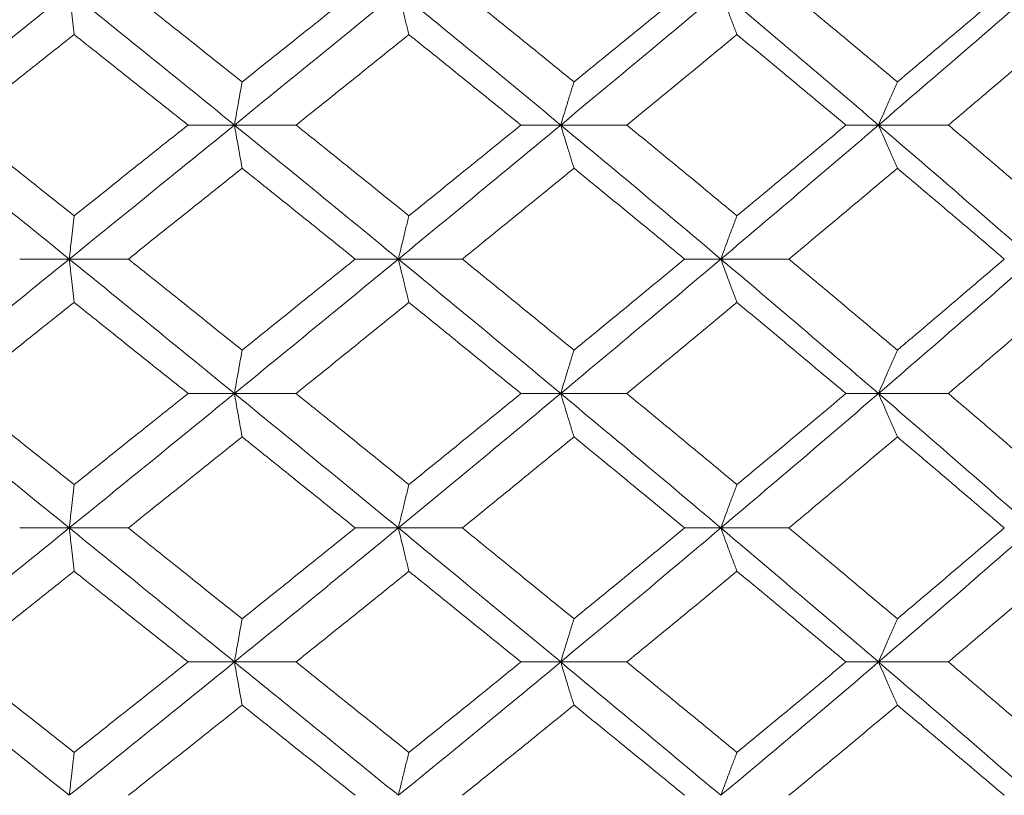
# Model space of a CAD drawing. Header units: inches. Extents: x -4.1 to 22.8, y -8.3 to 17.7.
# Tile 55 of 130: x 5.592 to 6.039, y 1.439 to 1.792. Entities that reach past the tile are written whole.
import ezdxf

# ---------------------------------------------------------------- set-up
doc = ezdxf.new("R2010")
doc.units = ezdxf.units.IN
doc.header["$MEASUREMENT"] = 0

msp = doc.modelspace()

# ---------------------------------------------------------------- linework, layer by layer
at = {"color": 7, "linetype": 'Continuous', "lineweight": 15}
for p, q in [((5.68945, 1.74397), (5.66834, 1.74397)), ((5.68945, 1.74397), (5.71744, 1.74397)), ((5.83773, 1.74397), (5.81966, 1.74397)), ((5.83773, 1.74397), (5.86777, 1.74397)), ((5.98219, 1.74397), (5.96736, 1.74397)), ((5.98219, 1.74397), (6.01395, 1.74397)), ((5.61438, 1.68301), (5.59184, 1.68301)), ((5.61438, 1.68301), (5.64123, 1.68301)), ((5.76396, 1.68301), (5.74435, 1.68301)), ((5.76396, 1.68301), (5.79302, 1.68301)), ((5.91053, 1.68301), (5.89406, 1.68301)), ((5.91053, 1.68301), (5.94148, 1.68301)), ((5.68945, 1.62189), (5.66834, 1.62189)), ((5.68945, 1.62189), (5.71744, 1.62189)), ((5.83773, 1.62189), (5.81966, 1.62189)), ((5.83773, 1.62189), (5.86777, 1.62189)), ((5.98219, 1.62189), (5.96736, 1.62189)), ((5.98219, 1.62189), (6.01395, 1.62189)), ((5.61438, 1.56076), (5.59184, 1.56076)), ((5.61438, 1.56076), (5.64123, 1.56076)), ((5.76396, 1.56076), (5.74435, 1.56076)), ((5.76396, 1.56076), (5.79302, 1.56076)), ((5.91053, 1.56076), (5.89406, 1.56076)), ((5.91053, 1.56076), (5.94148, 1.56076)), ((5.68945, 1.49981), (5.66834, 1.49981)), ((5.68945, 1.49981), (5.71744, 1.49981)), ((5.83773, 1.49981), (5.81966, 1.49981)), ((5.83773, 1.49981), (5.86777, 1.49981)), ((5.98219, 1.49981), (5.96736, 1.49981)), ((5.98219, 1.49981), (6.01395, 1.49981))]:
    msp.add_line(p, q, dxfattribs=at)
for points, knots in [([(5.53898, 1.74397), (5.55308, 1.75531), (5.57822, 1.77555), (5.60335, 1.79573), (5.61438, 1.80459)], [0, 0, 0, 0, 0.560759, 1, 1, 1, 1]), ([(5.61655, 1.78508), (5.61635, 1.78688), (5.61594, 1.79047), (5.61522, 1.79696), (5.6147, 1.80169), (5.61438, 1.80459)], [0, 0, 0, 0, 0.279853, 0.559705, 1, 1, 1, 1]), ([(5.68945, 1.74397), (5.67546, 1.75531), (5.65052, 1.77555), (5.62541, 1.79573), (5.61438, 1.80459)], [0, 0, 0, 0, 0.560759, 1, 1, 1, 1]), ([(5.69292, 1.76356), (5.68328, 1.77124), (5.66609, 1.78493), (5.64882, 1.79858), (5.64123, 1.80459)], [0, 0, 0, 0, 0.560541, 1, 1, 1, 1]), ([(5.68945, 1.74397), (5.70341, 1.75531), (5.7283, 1.77555), (5.75308, 1.79573), (5.76396, 1.80459)], [0, 0, 0, 0, 0.560759, 1, 1, 1, 1]), ([(5.69292, 1.76356), (5.70254, 1.77124), (5.71971, 1.78493), (5.73683, 1.79858), (5.74435, 1.80459)], [0, 0, 0, 0, 0.560542, 1, 1, 1, 1]), ([(5.76873, 1.78508), (5.76828, 1.78688), (5.76738, 1.79047), (5.76579, 1.79696), (5.76466, 1.80169), (5.76396, 1.80459)], [0, 0, 0, 0, 0.279855, 0.559707, 1, 1, 1, 1]), ([(5.83773, 1.74397), (5.82401, 1.75531), (5.79955, 1.77555), (5.77482, 1.79573), (5.76396, 1.80459)], [0, 0, 0, 0, 0.560759, 1, 1, 1, 1]), ([(5.84377, 1.76356), (5.83432, 1.77124), (5.81747, 1.78493), (5.80048, 1.79858), (5.79302, 1.80459)], [0, 0, 0, 0, 0.560541, 1, 1, 1, 1]), ([(5.83773, 1.74397), (5.85139, 1.75531), (5.87577, 1.77555), (5.89992, 1.79573), (5.91053, 1.80459)], [0, 0, 0, 0, 0.560759, 1, 1, 1, 1]), ([(5.84377, 1.76356), (5.85319, 1.77124), (5.87, 1.78493), (5.88672, 1.79858), (5.89406, 1.80459)], [0, 0, 0, 0, 0.560541, 1, 1, 1, 1]), ([(5.91783, 1.78508), (5.91715, 1.78688), (5.91578, 1.79047), (5.91334, 1.79696), (5.9116, 1.80169), (5.91053, 1.80459)], [0, 0, 0, 0, 0.279854, 0.559705, 1, 1, 1, 1]), ([(5.98219, 1.74397), (5.96889, 1.75531), (5.94518, 1.77555), (5.92111, 1.79573), (5.91053, 1.80459)], [0, 0, 0, 0, 0.5607596, 1, 1, 1, 1]), ([(5.99073, 1.76356), (5.98157, 1.77124), (5.96524, 1.78493), (5.94874, 1.79858), (5.94148, 1.80459)], [0, 0, 0, 0, 0.560541, 1, 1, 1, 1]), ([(5.98219, 1.74397), (5.99541, 1.75531), (6.019, 1.77555), (6.04226, 1.79573), (6.05249, 1.80459)], [0, 0, 0, 0, 0.560759, 1, 1, 1, 1]), ([(5.99073, 1.76356), (5.99985, 1.77124), (6.01612, 1.78493), (6.03225, 1.79858), (6.03934, 1.80459)], [0, 0, 0, 0, 0.560541, 1, 1, 1, 1]), ([(5.56461, 1.74397), (5.57432, 1.75165), (5.59164, 1.76537), (5.60895, 1.77906), (5.61655, 1.78508)], [0, 0, 0, 0, 0.560476, 1, 1, 1, 1]), ([(5.66834, 1.74397), (5.65868, 1.75165), (5.64146, 1.76537), (5.62416, 1.77906), (5.61655, 1.78508)], [0, 0, 0, 0, 0.5604759, 1, 1, 1, 1]), ([(5.71744, 1.74397), (5.72704, 1.75165), (5.74416, 1.76537), (5.76123, 1.77906), (5.76873, 1.78508)], [0, 0, 0, 0, 0.560476, 1, 1, 1, 1]), ([(5.81966, 1.74397), (5.81017, 1.75165), (5.79325, 1.76537), (5.77621, 1.77906), (5.76873, 1.78508)], [0, 0, 0, 0, 0.5604759, 1, 1, 1, 1]), ([(5.86777, 1.74397), (5.87715, 1.75165), (5.89389, 1.76537), (5.91052, 1.77906), (5.91783, 1.78508)], [0, 0, 0, 0, 0.560476, 1, 1, 1, 1]), ([(5.96736, 1.74397), (5.95815, 1.75165), (5.94172, 1.76537), (5.92513, 1.77906), (5.91783, 1.78508)], [0, 0, 0, 0, 0.560476, 1, 1, 1, 1]), ([(6.01395, 1.74397), (6.02302, 1.75165), (6.03919, 1.76537), (6.05521, 1.77906), (6.06225, 1.78508)], [0, 0, 0, 0, 0.560476, 1, 1, 1, 1]), ([(5.69292, 1.76356), (5.69259, 1.76176), (5.69194, 1.75816), (5.69078, 1.75165), (5.68996, 1.74688), (5.68945, 1.74397)], [0, 0, 0, 0, 0.279357, 0.5587127, 1, 1, 1, 1]), ([(5.84377, 1.76356), (5.8432, 1.76176), (5.84206, 1.75816), (5.84005, 1.75165), (5.83861, 1.74688), (5.83773, 1.74397)], [0, 0, 0, 0, 0.279354, 0.558709, 1, 1, 1, 1]), ([(5.99073, 1.76356), (5.98992, 1.76176), (5.98832, 1.75816), (5.98547, 1.75165), (5.98343, 1.74688), (5.98219, 1.74397)], [0, 0, 0, 0, 0.279354, 0.558709, 1, 1, 1, 1]), ([(5.61438, 1.68301), (5.60032, 1.69441), (5.57523, 1.71474), (5.55005, 1.73504), (5.53898, 1.74397)], [0, 0, 0, 0, 0.560458, 1, 1, 1, 1]), ([(5.61655, 1.7027), (5.60686, 1.71041), (5.58957, 1.72418), (5.57223, 1.73792), (5.56461, 1.74397)], [0, 0, 0, 0, 0.5603389, 1, 1, 1, 1]), ([(5.61438, 1.68301), (5.62843, 1.69441), (5.65349, 1.71474), (5.67847, 1.73504), (5.68945, 1.74397)], [0, 0, 0, 0, 0.560458, 1, 1, 1, 1]), ([(5.61655, 1.7027), (5.62624, 1.71041), (5.64351, 1.72418), (5.66076, 1.73792), (5.66834, 1.74397)], [0, 0, 0, 0, 0.560339, 1, 1, 1, 1]), ([(5.69292, 1.72433), (5.69259, 1.72614), (5.69194, 1.72974), (5.69078, 1.73627), (5.68996, 1.74104), (5.68945, 1.74397)], [0, 0, 0, 0, 0.279168, 0.558336, 1, 1, 1, 1]), ([(5.76396, 1.68301), (5.7501, 1.69441), (5.72535, 1.71474), (5.70041, 1.73504), (5.68945, 1.74397)], [0, 0, 0, 0, 0.560458, 1, 1, 1, 1]), ([(5.76873, 1.7027), (5.75917, 1.71041), (5.74212, 1.72418), (5.72498, 1.73792), (5.71744, 1.74397)], [0, 0, 0, 0, 0.560339, 1, 1, 1, 1]), ([(5.76396, 1.68301), (5.77779, 1.69441), (5.80247, 1.71474), (5.82696, 1.73504), (5.83773, 1.74397)], [0, 0, 0, 0, 0.5604581, 1, 1, 1, 1]), ([(5.76873, 1.7027), (5.77826, 1.71041), (5.79528, 1.72418), (5.81221, 1.73792), (5.81966, 1.74397)], [0, 0, 0, 0, 0.5603389, 1, 1, 1, 1]), ([(5.84377, 1.72433), (5.8432, 1.72614), (5.84207, 1.72974), (5.84005, 1.73627), (5.83861, 1.74104), (5.83773, 1.74397)], [0, 0, 0, 0, 0.279165, 0.558333, 1, 1, 1, 1]), ([(5.91053, 1.68301), (5.89701, 1.69441), (5.87288, 1.71474), (5.84846, 1.73504), (5.83773, 1.74397)], [0, 0, 0, 0, 0.560458, 1, 1, 1, 1]), ([(5.91783, 1.7027), (5.90852, 1.71041), (5.8919, 1.72418), (5.87514, 1.73792), (5.86777, 1.74397)], [0, 0, 0, 0, 0.560339, 1, 1, 1, 1]), ([(5.91053, 1.68301), (5.924, 1.69441), (5.94802, 1.71474), (5.97175, 1.73504), (5.98219, 1.74397)], [0, 0, 0, 0, 0.560457, 1, 1, 1, 1]), ([(5.91783, 1.7027), (5.92712, 1.71041), (5.94369, 1.72418), (5.96013, 1.73792), (5.96736, 1.74397)], [0, 0, 0, 0, 0.560339, 1, 1, 1, 1]), ([(5.99073, 1.72433), (5.98993, 1.72614), (5.98832, 1.72974), (5.98547, 1.73627), (5.98343, 1.74104), (5.98219, 1.74397)], [0, 0, 0, 0, 0.279166, 0.558333, 1, 1, 1, 1]), ([(6.05249, 1.68301), (6.03946, 1.69441), (6.01621, 1.71474), (5.99257, 1.73504), (5.98219, 1.74397)], [0, 0, 0, 0, 0.560458, 1, 1, 1, 1]), ([(6.06225, 1.7027), (6.05328, 1.71041), (6.03727, 1.72418), (6.02107, 1.73792), (6.01395, 1.74397)], [0, 0, 0, 0, 0.560339, 1, 1, 1, 1]), ([(5.64123, 1.68301), (5.6509, 1.69073), (5.66815, 1.70451), (5.68535, 1.71828), (5.69292, 1.72433)], [0, 0, 0, 0, 0.560273, 1, 1, 1, 1]), ([(5.74435, 1.68301), (5.73477, 1.69073), (5.71766, 1.70451), (5.70048, 1.71828), (5.69292, 1.72433)], [0, 0, 0, 0, 0.560273, 1, 1, 1, 1]), ([(5.79302, 1.68301), (5.80252, 1.69073), (5.81948, 1.70451), (5.83635, 1.71828), (5.84377, 1.72433)], [0, 0, 0, 0, 0.560273, 1, 1, 1, 1]), ([(5.89406, 1.68301), (5.8847, 1.69073), (5.868, 1.70451), (5.85117, 1.71828), (5.84377, 1.72433)], [0, 0, 0, 0, 0.560274, 1, 1, 1, 1]), ([(5.94148, 1.68301), (5.95072, 1.69073), (5.9672, 1.70451), (5.98354, 1.71828), (5.99073, 1.72433)], [0, 0, 0, 0, 0.560273, 1, 1, 1, 1]), ([(6.03934, 1.68301), (6.03031, 1.69073), (6.01419, 1.70451), (5.99789, 1.71828), (5.99073, 1.72433)], [0, 0, 0, 0, 0.560273, 1, 1, 1, 1]), ([(5.61655, 1.7027), (5.61635, 1.70089), (5.61594, 1.69728), (5.61522, 1.69074), (5.6147, 1.68595), (5.61438, 1.68301)], [0, 0, 0, 0, 0.278869, 0.557737, 1, 1, 1, 1]), ([(5.76873, 1.7027), (5.76828, 1.70089), (5.76739, 1.69728), (5.7658, 1.69074), (5.76466, 1.68595), (5.76396, 1.68301)], [0, 0, 0, 0, 0.278871, 0.5577405, 1, 1, 1, 1]), ([(5.91783, 1.7027), (5.91715, 1.70089), (5.91578, 1.69728), (5.91334, 1.69074), (5.9116, 1.68595), (5.91053, 1.68301)], [0, 0, 0, 0, 0.278868, 0.557737, 1, 1, 1, 1]), ([(5.53898, 1.62189), (5.55307, 1.6333), (5.57823, 1.65368), (5.60334, 1.67405), (5.61438, 1.68301)], [0, 0, 0, 0, 0.560155, 1, 1, 1, 1]), ([(5.61655, 1.66331), (5.61635, 1.66511), (5.61594, 1.66873), (5.61522, 1.67528), (5.6147, 1.68007), (5.61438, 1.68301)], [0, 0, 0, 0, 0.278773, 0.557552, 1, 1, 1, 1]), ([(5.68945, 1.62189), (5.67547, 1.6333), (5.6505, 1.65368), (5.62542, 1.67405), (5.61438, 1.68301)], [0, 0, 0, 0, 0.560155, 1, 1, 1, 1]), ([(5.69292, 1.64161), (5.68329, 1.64934), (5.66609, 1.66315), (5.64883, 1.67694), (5.64123, 1.68301)], [0, 0, 0, 0, 0.560136, 1, 1, 1, 1]), ([(5.68945, 1.62189), (5.7034, 1.6333), (5.72832, 1.65368), (5.75307, 1.67405), (5.76396, 1.68301)], [0, 0, 0, 0, 0.560155, 1, 1, 1, 1]), ([(5.69292, 1.64161), (5.70254, 1.64934), (5.71971, 1.66315), (5.73682, 1.67694), (5.74435, 1.68301)], [0, 0, 0, 0, 0.560137, 1, 1, 1, 1]), ([(5.76873, 1.66331), (5.76828, 1.66511), (5.76739, 1.66873), (5.7658, 1.67528), (5.76466, 1.68007), (5.76396, 1.68301)], [0, 0, 0, 0, 0.278777, 0.557553, 1, 1, 1, 1]), ([(5.83773, 1.62189), (5.82401, 1.6333), (5.79953, 1.65368), (5.77483, 1.67405), (5.76396, 1.68301)], [0, 0, 0, 0, 0.560155, 1, 1, 1, 1]), ([(5.84377, 1.64161), (5.83432, 1.64934), (5.81746, 1.66315), (5.80049, 1.67694), (5.79302, 1.68301)], [0, 0, 0, 0, 0.560137, 1, 1, 1, 1]), ([(5.83773, 1.62189), (5.85139, 1.6333), (5.87578, 1.65368), (5.89992, 1.67405), (5.91053, 1.68301)], [0, 0, 0, 0, 0.560155, 1, 1, 1, 1]), ([(5.84377, 1.64161), (5.85319, 1.64934), (5.87001, 1.66315), (5.88671, 1.67694), (5.89406, 1.68301)], [0, 0, 0, 0, 0.560137, 1, 1, 1, 1]), ([(5.91783, 1.66331), (5.91715, 1.66511), (5.91578, 1.66873), (5.91334, 1.67528), (5.9116, 1.68007), (5.91053, 1.68301)], [0, 0, 0, 0, 0.278776, 0.557552, 1, 1, 1, 1]), ([(5.98219, 1.62189), (5.96889, 1.6333), (5.94516, 1.65368), (5.92111, 1.67405), (5.91053, 1.68301)], [0, 0, 0, 0, 0.560155, 1, 1, 1, 1]), ([(5.99073, 1.64161), (5.98157, 1.64934), (5.96523, 1.66315), (5.94874, 1.67694), (5.94148, 1.68301)], [0, 0, 0, 0, 0.560137, 1, 1, 1, 1]), ([(5.98219, 1.62189), (5.99541, 1.6333), (6.01901, 1.65368), (6.04226, 1.67405), (6.05249, 1.68301)], [0, 0, 0, 0, 0.560155, 1, 1, 1, 1]), ([(5.99073, 1.64161), (5.99985, 1.64934), (6.01613, 1.66315), (6.03225, 1.67694), (6.03934, 1.68301)], [0, 0, 0, 0, 0.560137, 1, 1, 1, 1]), ([(5.56461, 1.62189), (5.57431, 1.62962), (5.59164, 1.64343), (5.60894, 1.65723), (5.61655, 1.66331)], [0, 0, 0, 0, 0.560071, 1, 1, 1, 1]), ([(5.66834, 1.62189), (5.65869, 1.62962), (5.64145, 1.64343), (5.62416, 1.65723), (5.61655, 1.66331)], [0, 0, 0, 0, 0.560071, 1, 1, 1, 1]), ([(5.71744, 1.62189), (5.72704, 1.62962), (5.74417, 1.64343), (5.76122, 1.65723), (5.76873, 1.66331)], [0, 0, 0, 0, 0.5600708, 1, 1, 1, 1]), ([(5.81966, 1.62189), (5.81018, 1.62962), (5.79325, 1.64343), (5.77622, 1.65723), (5.76873, 1.66331)], [0, 0, 0, 0, 0.5600706, 1, 1, 1, 1]), ([(5.86777, 1.62189), (5.87715, 1.62962), (5.8939, 1.64343), (5.91052, 1.65723), (5.91783, 1.66331)], [0, 0, 0, 0, 0.560071, 1, 1, 1, 1]), ([(5.96736, 1.62189), (5.95815, 1.62962), (5.94171, 1.64343), (5.92513, 1.65723), (5.91783, 1.66331)], [0, 0, 0, 0, 0.5600709, 1, 1, 1, 1]), ([(6.01395, 1.62189), (6.02302, 1.62962), (6.03919, 1.64343), (6.0552, 1.65723), (6.06225, 1.66331)], [0, 0, 0, 0, 0.560071, 1, 1, 1, 1]), ([(5.69292, 1.64161), (5.69259, 1.6398), (5.69194, 1.63618), (5.69079, 1.62963), (5.68996, 1.62483), (5.68945, 1.62189)], [0, 0, 0, 0, 0.278678, 0.557353, 1, 1, 1, 1]), ([(5.84377, 1.64161), (5.8432, 1.6398), (5.84207, 1.63618), (5.84005, 1.62963), (5.83861, 1.62483), (5.83773, 1.62189)], [0, 0, 0, 0, 0.278676, 0.55735, 1, 1, 1, 1]), ([(5.99073, 1.64161), (5.98993, 1.6398), (5.98833, 1.63618), (5.98547, 1.62963), (5.98344, 1.62483), (5.98219, 1.62189)], [0, 0, 0, 0, 0.278673, 0.557348, 1, 1, 1, 1]), ([(5.61438, 1.56076), (5.60033, 1.57217), (5.57521, 1.59254), (5.55005, 1.61292), (5.53898, 1.62189)], [0, 0, 0, 0, 0.559853, 1, 1, 1, 1]), ([(5.61655, 1.58047), (5.60687, 1.5882), (5.58957, 1.602), (5.57224, 1.61581), (5.56461, 1.62189)], [0, 0, 0, 0, 0.5599335, 1, 1, 1, 1]), ([(5.61438, 1.56076), (5.62843, 1.57217), (5.65351, 1.59254), (5.67846, 1.61292), (5.68945, 1.62189)], [0, 0, 0, 0, 0.559853, 1, 1, 1, 1]), ([(5.61655, 1.58047), (5.62623, 1.5882), (5.64352, 1.602), (5.66075, 1.61581), (5.66834, 1.62189)], [0, 0, 0, 0, 0.559934, 1, 1, 1, 1]), ([(5.69292, 1.60216), (5.69259, 1.60397), (5.69194, 1.60759), (5.69079, 1.61414), (5.68996, 1.61894), (5.68945, 1.62189)], [0, 0, 0, 0, 0.278678, 0.557355, 1, 1, 1, 1]), ([(5.76396, 1.56076), (5.7501, 1.57217), (5.72533, 1.59254), (5.70042, 1.61292), (5.68945, 1.62189)], [0, 0, 0, 0, 0.5598527, 1, 1, 1, 1]), ([(5.76873, 1.58047), (5.75917, 1.5882), (5.74212, 1.602), (5.72498, 1.61581), (5.71744, 1.62189)], [0, 0, 0, 0, 0.559934, 1, 1, 1, 1]), ([(5.76396, 1.56076), (5.77779, 1.57217), (5.80249, 1.59254), (5.82696, 1.61292), (5.83773, 1.62189)], [0, 0, 0, 0, 0.5598527, 1, 1, 1, 1]), ([(5.76873, 1.58047), (5.77826, 1.5882), (5.79528, 1.602), (5.81221, 1.61581), (5.81966, 1.62189)], [0, 0, 0, 0, 0.5599335, 1, 1, 1, 1]), ([(5.84377, 1.60216), (5.8432, 1.60397), (5.84207, 1.60759), (5.84005, 1.61414), (5.83861, 1.61894), (5.83773, 1.62189)], [0, 0, 0, 0, 0.278676, 0.557351, 1, 1, 1, 1]), ([(5.91053, 1.56076), (5.89701, 1.57217), (5.87287, 1.59254), (5.84847, 1.61292), (5.83773, 1.62189)], [0, 0, 0, 0, 0.559853, 1, 1, 1, 1]), ([(5.91783, 1.58047), (5.90852, 1.5882), (5.8919, 1.602), (5.87514, 1.61581), (5.86777, 1.62189)], [0, 0, 0, 0, 0.559933, 1, 1, 1, 1]), ([(5.91053, 1.56076), (5.92399, 1.57217), (5.94803, 1.59254), (5.97175, 1.61292), (5.98219, 1.62189)], [0, 0, 0, 0, 0.559853, 1, 1, 1, 1]), ([(5.91783, 1.58047), (5.92712, 1.5882), (5.94369, 1.602), (5.96013, 1.61581), (5.96736, 1.62189)], [0, 0, 0, 0, 0.559933, 1, 1, 1, 1]), ([(5.99073, 1.60216), (5.98993, 1.60397), (5.98833, 1.60759), (5.98547, 1.61414), (5.98344, 1.61894), (5.98219, 1.62189)], [0, 0, 0, 0, 0.278673, 0.557349, 1, 1, 1, 1]), ([(6.05249, 1.56076), (6.03946, 1.57217), (6.0162, 1.59254), (5.99258, 1.61292), (5.98219, 1.62189)], [0, 0, 0, 0, 0.559853, 1, 1, 1, 1]), ([(6.06225, 1.58047), (6.05328, 1.5882), (6.03726, 1.602), (6.02108, 1.61581), (6.01395, 1.62189)], [0, 0, 0, 0, 0.559933, 1, 1, 1, 1]), ([(5.64123, 1.56076), (5.6509, 1.56849), (5.66815, 1.58228), (5.68535, 1.59609), (5.69292, 1.60216)], [0, 0, 0, 0, 0.559868, 1, 1, 1, 1]), ([(5.74435, 1.56076), (5.73477, 1.56849), (5.71766, 1.58228), (5.70048, 1.59609), (5.69292, 1.60216)], [0, 0, 0, 0, 0.559867, 1, 1, 1, 1]), ([(5.79302, 1.56076), (5.80252, 1.56849), (5.81949, 1.58228), (5.83635, 1.59609), (5.84377, 1.60216)], [0, 0, 0, 0, 0.559867, 1, 1, 1, 1]), ([(5.89406, 1.56076), (5.88471, 1.56849), (5.86799, 1.58228), (5.85117, 1.59609), (5.84377, 1.60216)], [0, 0, 0, 0, 0.5598681, 1, 1, 1, 1]), ([(5.94148, 1.56076), (5.95071, 1.56849), (5.9672, 1.58228), (5.98354, 1.59609), (5.99073, 1.60216)], [0, 0, 0, 0, 0.559868, 1, 1, 1, 1]), ([(6.03934, 1.56076), (6.03031, 1.56849), (6.01418, 1.58228), (5.9979, 1.59609), (5.99073, 1.60216)], [0, 0, 0, 0, 0.559867, 1, 1, 1, 1]), ([(5.61655, 1.58047), (5.61635, 1.57866), (5.61594, 1.57505), (5.61522, 1.56849), (5.6147, 1.5637), (5.61438, 1.56076)], [0, 0, 0, 0, 0.278772, 0.557552, 1, 1, 1, 1]), ([(5.76873, 1.58047), (5.76828, 1.57866), (5.76739, 1.57505), (5.7658, 1.56849), (5.76466, 1.5637), (5.76396, 1.56076)], [0, 0, 0, 0, 0.278776, 0.557553, 1, 1, 1, 1]), ([(5.91783, 1.58047), (5.91715, 1.57866), (5.91578, 1.57505), (5.91334, 1.56849), (5.9116, 1.5637), (5.91053, 1.56076)], [0, 0, 0, 0, 0.278774, 0.557552, 1, 1, 1, 1]), ([(5.53898, 1.49981), (5.55307, 1.51117), (5.57825, 1.53147), (5.60333, 1.55181), (5.61438, 1.56076)], [0, 0, 0, 0, 0.55955, 1, 1, 1, 1]), ([(5.61655, 1.54108), (5.61635, 1.54288), (5.61594, 1.54649), (5.61522, 1.55304), (5.6147, 1.55783), (5.61438, 1.56076)], [0, 0, 0, 0, 0.278871, 0.557738, 1, 1, 1, 1]), ([(5.68945, 1.49981), (5.67547, 1.51117), (5.65049, 1.53147), (5.62542, 1.55181), (5.61438, 1.56076)], [0, 0, 0, 0, 0.55955, 1, 1, 1, 1]), ([(5.69292, 1.51944), (5.68329, 1.52715), (5.66608, 1.54091), (5.64883, 1.5547), (5.64123, 1.56076)], [0, 0, 0, 0, 0.55973, 1, 1, 1, 1]), ([(5.68945, 1.49981), (5.7034, 1.51117), (5.72833, 1.53147), (5.75307, 1.55181), (5.76396, 1.56076)], [0, 0, 0, 0, 0.55955, 1, 1, 1, 1]), ([(5.69292, 1.51944), (5.70254, 1.52715), (5.71972, 1.54091), (5.73682, 1.5547), (5.74435, 1.56076)], [0, 0, 0, 0, 0.55973, 1, 1, 1, 1]), ([(5.76873, 1.54108), (5.76828, 1.54288), (5.76739, 1.54649), (5.7658, 1.55304), (5.76466, 1.55783), (5.76396, 1.56076)], [0, 0, 0, 0, 0.278872, 0.557742, 1, 1, 1, 1]), ([(5.83773, 1.49981), (5.82402, 1.51117), (5.79952, 1.53147), (5.77484, 1.55181), (5.76396, 1.56076)], [0, 0, 0, 0, 0.55955, 1, 1, 1, 1]), ([(5.84377, 1.51944), (5.83432, 1.52715), (5.81745, 1.54091), (5.80049, 1.5547), (5.79302, 1.56076)], [0, 0, 0, 0, 0.55973, 1, 1, 1, 1]), ([(5.83773, 1.49981), (5.85139, 1.51117), (5.8758, 1.53147), (5.89991, 1.55181), (5.91053, 1.56076)], [0, 0, 0, 0, 0.55955, 1, 1, 1, 1]), ([(5.84377, 1.51944), (5.85319, 1.52715), (5.87001, 1.54091), (5.88671, 1.5547), (5.89406, 1.56076)], [0, 0, 0, 0, 0.55973, 1, 1, 1, 1]), ([(5.91783, 1.54108), (5.91715, 1.54288), (5.91578, 1.54649), (5.91334, 1.55304), (5.9116, 1.55783), (5.91053, 1.56076)], [0, 0, 0, 0, 0.27887, 0.557738, 1, 1, 1, 1]), ([(5.98219, 1.49981), (5.9689, 1.51117), (5.94515, 1.53147), (5.92112, 1.55181), (5.91053, 1.56076)], [0, 0, 0, 0, 0.559551, 1, 1, 1, 1]), ([(5.99073, 1.51944), (5.98158, 1.52715), (5.96523, 1.54091), (5.94874, 1.5547), (5.94148, 1.56076)], [0, 0, 0, 0, 0.5597301, 1, 1, 1, 1]), ([(5.98219, 1.49981), (5.9954, 1.51117), (6.01902, 1.53147), (6.04225, 1.55181), (6.05249, 1.56076)], [0, 0, 0, 0, 0.55955, 1, 1, 1, 1]), ([(5.99073, 1.51944), (5.99984, 1.52715), (6.01613, 1.54091), (6.03225, 1.5547), (6.03934, 1.56076)], [0, 0, 0, 0, 0.5597302, 1, 1, 1, 1]), ([(5.56461, 1.49981), (5.57431, 1.5075), (5.59165, 1.52125), (5.60894, 1.53501), (5.61655, 1.54108)], [0, 0, 0, 0, 0.559665, 1, 1, 1, 1]), ([(5.66834, 1.49981), (5.65869, 1.5075), (5.64144, 1.52125), (5.62416, 1.53501), (5.61655, 1.54108)], [0, 0, 0, 0, 0.5596649, 1, 1, 1, 1]), ([(5.71744, 1.49981), (5.72703, 1.5075), (5.74417, 1.52125), (5.76122, 1.53501), (5.76873, 1.54108)], [0, 0, 0, 0, 0.559665, 1, 1, 1, 1]), ([(5.81966, 1.49981), (5.81018, 1.5075), (5.79324, 1.52125), (5.77622, 1.53501), (5.76873, 1.54108)], [0, 0, 0, 0, 0.559665, 1, 1, 1, 1]), ([(5.86777, 1.49981), (5.87715, 1.5075), (5.8939, 1.52125), (5.91052, 1.53501), (5.91783, 1.54108)], [0, 0, 0, 0, 0.559665, 1, 1, 1, 1]), ([(5.96736, 1.49981), (5.95815, 1.5075), (5.94171, 1.52125), (5.92513, 1.53501), (5.91783, 1.54108)], [0, 0, 0, 0, 0.559665, 1, 1, 1, 1]), ([(6.01395, 1.49981), (6.02301, 1.5075), (6.0392, 1.52125), (6.0552, 1.53501), (6.06225, 1.54108)], [0, 0, 0, 0, 0.559665, 1, 1, 1, 1]), ([(5.69292, 1.51944), (5.69259, 1.51764), (5.69194, 1.51403), (5.69078, 1.5075), (5.68996, 1.50273), (5.68945, 1.49981)], [0, 0, 0, 0, 0.279169, 0.558335, 1, 1, 1, 1]), ([(5.84377, 1.51944), (5.8432, 1.51764), (5.84207, 1.51403), (5.84005, 1.5075), (5.83861, 1.50273), (5.83773, 1.49981)], [0, 0, 0, 0, 0.2791661, 0.5583317, 1, 1, 1, 1]), ([(5.99073, 1.51944), (5.98993, 1.51764), (5.98832, 1.51403), (5.98547, 1.5075), (5.98343, 1.50273), (5.98219, 1.49981)], [0, 0, 0, 0, 0.279167, 0.558332, 1, 1, 1, 1]), ([(5.61438, 1.43919), (5.60033, 1.45047), (5.5752, 1.47065), (5.55006, 1.49089), (5.53898, 1.49981)], [0, 0, 0, 0, 0.559248, 1, 1, 1, 1]), ([(5.61655, 1.45869), (5.60687, 1.46635), (5.58956, 1.48005), (5.57224, 1.49376), (5.56461, 1.49981)], [0, 0, 0, 0, 0.559527, 1, 1, 1, 1]), ([(5.61438, 1.43919), (5.62842, 1.45047), (5.65352, 1.47065), (5.67846, 1.49089), (5.68945, 1.49981)], [0, 0, 0, 0, 0.559248, 1, 1, 1, 1]), ([(5.61655, 1.45869), (5.62623, 1.46635), (5.64353, 1.48005), (5.66075, 1.49376), (5.66834, 1.49981)], [0, 0, 0, 0, 0.559527, 1, 1, 1, 1]), ([(5.69292, 1.48021), (5.69259, 1.48201), (5.69194, 1.48561), (5.69078, 1.49212), (5.68996, 1.49689), (5.68945, 1.49981)], [0, 0, 0, 0, 0.279359, 0.558715, 1, 1, 1, 1]), ([(5.76396, 1.43919), (5.7501, 1.45047), (5.72532, 1.47065), (5.70042, 1.49089), (5.68945, 1.49981)], [0, 0, 0, 0, 0.559248, 1, 1, 1, 1]), ([(5.76873, 1.45869), (5.75918, 1.46635), (5.74211, 1.48005), (5.72498, 1.49376), (5.71744, 1.49981)], [0, 0, 0, 0, 0.559528, 1, 1, 1, 1]), ([(5.76396, 1.43919), (5.77779, 1.45047), (5.8025, 1.47065), (5.82695, 1.49089), (5.83773, 1.49981)], [0, 0, 0, 0, 0.559248, 1, 1, 1, 1]), ([(5.76873, 1.45869), (5.77826, 1.46635), (5.79529, 1.48005), (5.81221, 1.49376), (5.81966, 1.49981)], [0, 0, 0, 0, 0.559528, 1, 1, 1, 1]), ([(5.84377, 1.48021), (5.8432, 1.48201), (5.84206, 1.48561), (5.84005, 1.49212), (5.83861, 1.49689), (5.83773, 1.49981)], [0, 0, 0, 0, 0.279356, 0.558711, 1, 1, 1, 1]), ([(5.91053, 1.43919), (5.89702, 1.45047), (5.87285, 1.47065), (5.84847, 1.49089), (5.83773, 1.49981)], [0, 0, 0, 0, 0.559248, 1, 1, 1, 1]), ([(5.91783, 1.45869), (5.90852, 1.46635), (5.89189, 1.48005), (5.87515, 1.49376), (5.86777, 1.49981)], [0, 0, 0, 0, 0.559527, 1, 1, 1, 1]), ([(5.91053, 1.43919), (5.92399, 1.45047), (5.94805, 1.47065), (5.97174, 1.49089), (5.98219, 1.49981)], [0, 0, 0, 0, 0.559248, 1, 1, 1, 1]), ([(5.91783, 1.45869), (5.92711, 1.46635), (5.9437, 1.48005), (5.96012, 1.49376), (5.96736, 1.49981)], [0, 0, 0, 0, 0.5595275, 1, 1, 1, 1]), ([(5.99073, 1.48021), (5.98992, 1.48201), (5.98832, 1.48561), (5.98547, 1.49212), (5.98343, 1.49689), (5.98219, 1.49981)], [0, 0, 0, 0, 0.2793562, 0.5587107, 1, 1, 1, 1]), ([(6.05249, 1.43919), (6.03946, 1.45047), (6.01618, 1.47065), (5.99259, 1.49089), (5.98219, 1.49981)], [0, 0, 0, 0, 0.559249, 1, 1, 1, 1]), ([(6.06225, 1.45869), (6.05328, 1.46635), (6.03726, 1.48005), (6.02108, 1.49376), (6.01395, 1.49981)], [0, 0, 0, 0, 0.559527, 1, 1, 1, 1]), ([(5.64123, 1.43919), (5.65089, 1.44683), (5.66816, 1.46049), (5.68535, 1.47418), (5.69292, 1.48021)], [0, 0, 0, 0, 0.559462, 1, 1, 1, 1]), ([(5.74435, 1.43919), (5.73477, 1.44683), (5.71765, 1.46049), (5.70048, 1.47418), (5.69292, 1.48021)], [0, 0, 0, 0, 0.559462, 1, 1, 1, 1]), ([(5.79302, 1.43919), (5.80252, 1.44683), (5.8195, 1.46049), (5.83634, 1.47418), (5.84377, 1.48021)], [0, 0, 0, 0, 0.559462, 1, 1, 1, 1]), ([(5.89406, 1.43919), (5.88471, 1.44683), (5.86799, 1.46049), (5.85117, 1.47418), (5.84377, 1.48021)], [0, 0, 0, 0, 0.559462, 1, 1, 1, 1]), ([(5.94148, 1.43919), (5.95071, 1.44683), (5.96721, 1.46049), (5.98354, 1.47418), (5.99073, 1.48021)], [0, 0, 0, 0, 0.559462, 1, 1, 1, 1]), ([(6.03934, 1.43919), (6.03031, 1.44683), (6.01418, 1.46049), (5.9979, 1.47418), (5.99073, 1.48021)], [0, 0, 0, 0, 0.5594619, 1, 1, 1, 1]), ([(5.61655, 1.45869), (5.61635, 1.4569), (5.61594, 1.4533), (5.61522, 1.44682), (5.6147, 1.44208), (5.61438, 1.43919)], [0, 0, 0, 0, 0.279852, 0.559706, 1, 1, 1, 1]), ([(5.76873, 1.45869), (5.76828, 1.4569), (5.76738, 1.4533), (5.76579, 1.44682), (5.76466, 1.44208), (5.76396, 1.43919)], [0, 0, 0, 0, 0.279854, 0.559708, 1, 1, 1, 1]), ([(5.91783, 1.45869), (5.91715, 1.4569), (5.91578, 1.4533), (5.91334, 1.44682), (5.9116, 1.44208), (5.91053, 1.43919)], [0, 0, 0, 0, 0.279853, 0.559706, 1, 1, 1, 1])]:
    msp.add_open_spline(points, degree=3, knots=knots, dxfattribs=at)

doc.saveas('drawing.dxf')
